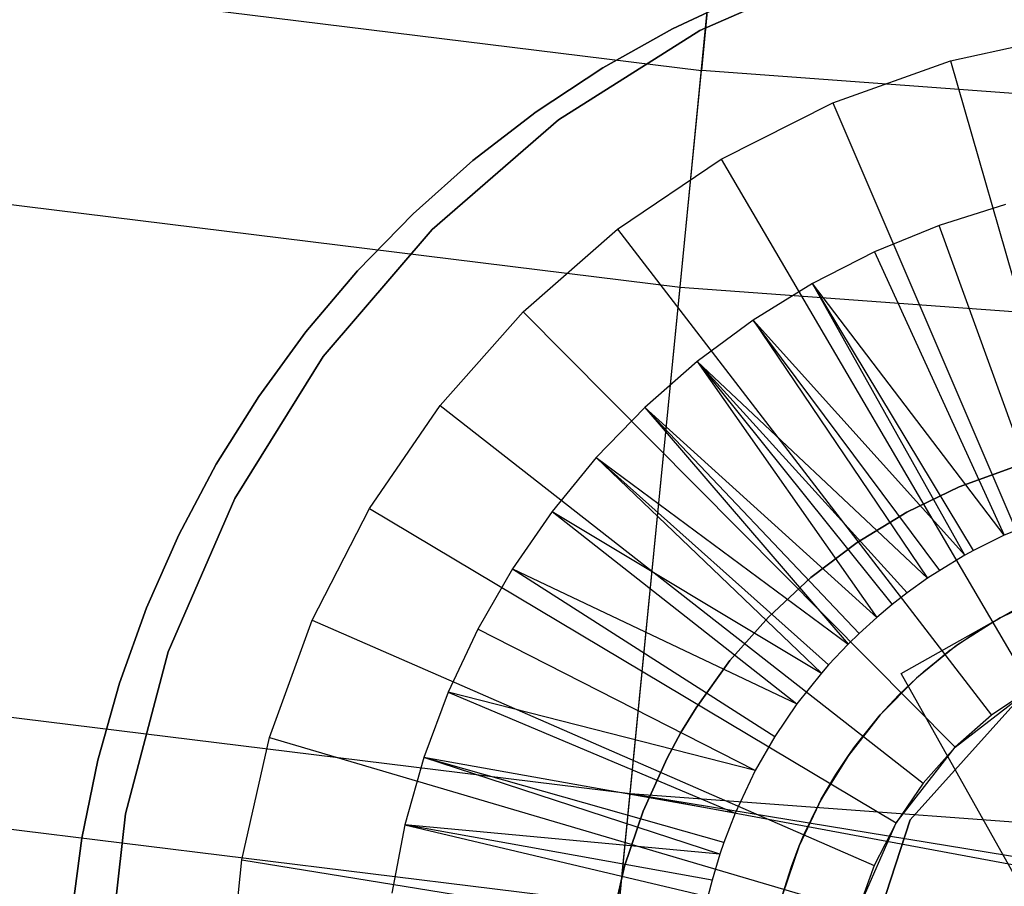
# Model space of a CAD drawing. Extents: x -390 to 397, y -401 to 400.
# Tile 135 of 192: x -39.05 to -35.84, y -377.25 to -374.42. Entities that reach past the tile are written whole.
import ezdxf

# ---------------------------------------------------------------- set-up
doc = ezdxf.new("R2010")
doc.units = 0
doc.header["$LTSCALE"] = 25.4
doc.layers.get('0').update_dxf_attribs({"linetype": 'CONTINUOUS'})

# ---------------------------------------------------------------- blocks, each defined once
blk = doc.blocks.new('FOURTY_ROUND_VII_ZWIS_STL')
at = {"color": 0}
for p, q in [((-55.1674, -372.3248, -934.3766), (-36.8267, -374.5869, -934.3766)), ((-55.1674, -372.3248, -934.3766), (-36.8267, -374.5869, -934.3766)), ((-36.6424, -372.7155, -932.4962), (-36.8267, -374.5869, -934.3766)), ((-36.6424, -372.7155, -932.4962), (-36.8267, -374.5869, -934.3766)), ((-55.2715, -373.0267, -933.034), (-36.8962, -375.2931, -933.034)), ((-55.2715, -373.0267, -933.034), (-36.8962, -375.2931, -933.034)), ((-36.8962, -375.2931, -933.034), (-36.7433, -373.7404, -931.3491)), ((-36.8962, -375.2931, -933.034), (-36.7433, -373.7404, -931.3491)), ((-36.3319, -374.2373, -895.4487), (-36.8314, -374.4567, -895.4487)), ((-36.8314, -374.4567, -897.9487), (-36.3319, -374.2373, -897.9487)), ((-36.8314, -374.4567, -897.9487), (-36.3319, -374.2373, -897.9487)), ((-36.3319, -374.2373, -895.4487), (-36.8314, -374.4567, -895.4487)), ((-36.6848, -374.3401, -895.43), (-36.9205, -374.4512, -895.43)), ((-36.9205, -374.4512, -899.43), (-36.6848, -374.3401, -899.43)), ((-36.6848, -374.3401, -895.43), (-36.9205, -374.4512, -895.43)), ((-36.9205, -374.4512, -899.43), (-36.6848, -374.3401, -899.43)), ((-36.8314, -374.4567, -895.4487), (-37.2925, -374.7481, -895.4487)), ((-37.2925, -374.7481, -897.9487), (-36.8314, -374.4567, -897.9487)), ((-37.2925, -374.7481, -897.9487), (-36.8314, -374.4567, -897.9487)), ((-36.8314, -374.4567, -895.4487), (-37.2925, -374.7481, -895.4487)), ((-36.9205, -374.4512, -895.43), (-37.1477, -374.5787, -895.43)), ((-37.1477, -374.5787, -899.43), (-36.9205, -374.4512, -899.43)), ((-36.9205, -374.4512, -895.43), (-37.1477, -374.5787, -895.43)), ((-37.1477, -374.5787, -899.43), (-36.9205, -374.4512, -899.43)), ((-36.9205, -374.4512, -895.43), (-36.9205, -374.4512, -899.43)), ((-36.9205, -374.4512, -895.43), (-36.9205, -374.4512, -899.43)), ((-36.8314, -374.4567, -897.9487), (-36.8314, -374.4567, -895.4487)), ((-36.8314, -374.4567, -897.9487), (-36.8314, -374.4567, -895.4487)), ((-36.0136, -374.5554, -893.9487), (-35.615, -374.4677, -893.9487)), ((-36.0136, -374.5554, -893.9487), (-35.615, -374.4677, -893.9487)), ((-37.1477, -374.5787, -895.43), (-37.3652, -374.7222, -895.43)), ((-37.3652, -374.7222, -899.43), (-37.1477, -374.5787, -899.43)), ((-37.1477, -374.5787, -895.43), (-37.3652, -374.7222, -895.43)), ((-37.3652, -374.7222, -899.43), (-37.1477, -374.5787, -899.43)), ((-37.1477, -374.5787, -895.43), (-37.1477, -374.5787, -899.43)), ((-37.1477, -374.5787, -895.43), (-37.1477, -374.5787, -899.43)), ((-36.3981, -374.6923, -893.9487), (-36.0136, -374.5554, -893.9487)), ((-36.3981, -374.6923, -893.9487), (-36.0136, -374.5554, -893.9487)), ((-36.0136, -374.5554, -893.9487), (-35.4623, -376.4779, -895.9487)), ((-36.0136, -374.5554, -893.9487), (-35.4623, -376.4779, -895.9487)), ((-37.0589, -376.945, -935.584), (-36.8267, -374.5869, -934.3766)), ((-37.0589, -376.945, -935.584), (-36.8267, -374.5869, -934.3766)), ((-18.397, -375.9464, -934.3766), (-36.8267, -374.5869, -934.3766)), ((-18.397, -375.9464, -934.3766), (-36.8267, -374.5869, -934.3766)), ((-37.0589, -376.945, -935.584), (-55.5151, -374.6687, -935.584)), ((-37.0589, -376.945, -935.584), (-55.5151, -374.6687, -935.584)), ((-36.7624, -374.8763, -893.9487), (-36.3981, -374.6923, -893.9487)), ((-36.7624, -374.8763, -893.9487), (-36.3981, -374.6923, -893.9487)), ((-36.3981, -374.6923, -893.9487), (-35.6102, -376.5306, -895.9487)), ((-36.3981, -374.6923, -893.9487), (-35.6102, -376.5306, -895.9487)), ((-37.3652, -374.7222, -895.43), (-37.5719, -374.8808, -895.43)), ((-37.5719, -374.8808, -899.43), (-37.3652, -374.7222, -899.43)), ((-37.3652, -374.7222, -895.43), (-37.5719, -374.8808, -895.43)), ((-37.5719, -374.8808, -899.43), (-37.3652, -374.7222, -899.43)), ((-37.3652, -374.7222, -895.43), (-37.3652, -374.7222, -899.43)), ((-37.3652, -374.7222, -895.43), (-37.3652, -374.7222, -899.43)), ((-37.2925, -374.7481, -895.4487), (-37.7052, -375.105, -895.4487)), ((-37.7052, -375.105, -897.9487), (-37.2925, -374.7481, -897.9487)), ((-37.7052, -375.105, -897.9487), (-37.2925, -374.7481, -897.9487)), ((-37.2925, -374.7481, -895.4487), (-37.7052, -375.105, -895.4487)), ((-37.2925, -374.7481, -897.9487), (-37.2925, -374.7481, -895.4487)), ((-37.2925, -374.7481, -897.9487), (-37.2925, -374.7481, -895.4487)), ((-37.5719, -374.8808, -895.43), (-37.7668, -375.0538, -895.43)), ((-37.7668, -375.0538, -899.43), (-37.5719, -374.8808, -899.43)), ((-37.5719, -374.8808, -895.43), (-37.7668, -375.0538, -895.43)), ((-37.7668, -375.0538, -899.43), (-37.5719, -374.8808, -899.43)), ((-37.5719, -374.8808, -895.43), (-37.5719, -374.8808, -899.43)), ((-37.5719, -374.8808, -895.43), (-37.5719, -374.8808, -899.43)), ((-37.1008, -375.1046, -893.9487), (-36.7624, -374.8763, -893.9487)), ((-37.1008, -375.1046, -893.9487), (-36.7624, -374.8763, -893.9487)), ((-36.7624, -374.8763, -893.9487), (-35.7503, -376.6013, -895.9487)), ((-36.7624, -374.8763, -893.9487), (-35.7503, -376.6013, -895.9487)), ((-55.5682, -375.0262, -934.1234), (-37.0944, -377.3048, -934.1234)), ((-55.5682, -375.0262, -934.1234), (-37.0944, -377.3048, -934.1234)), ((-35.8343, -375.0244, -893.9487), (-36.0511, -375.0927, -893.9487)), ((-35.8343, -375.0244, -893.9487), (-36.0511, -375.0927, -893.9487)), ((-35.8343, -375.0244, -894.3488), (-36.0511, -375.0927, -894.3488)), ((-35.8343, -375.0244, -894.3488), (-36.0511, -375.0927, -894.3488)), ((-37.7668, -375.0538, -895.43), (-37.9488, -375.2402, -895.43)), ((-37.9488, -375.2402, -899.43), (-37.7668, -375.0538, -899.43)), ((-37.7668, -375.0538, -895.43), (-37.9488, -375.2402, -895.43)), ((-37.9488, -375.2402, -899.43), (-37.7668, -375.0538, -899.43)), ((-37.7668, -375.0538, -895.43), (-37.7668, -375.0538, -899.43)), ((-37.7668, -375.0538, -895.43), (-37.7668, -375.0538, -899.43)), ((-36.0511, -375.0927, -893.9487), (-36.2615, -375.1786, -893.9487)), ((-36.0511, -375.0927, -893.9487), (-36.2615, -375.1786, -893.9487)), ((-36.0511, -375.0927, -894.3488), (-36.2615, -375.1786, -894.3488)), ((-36.0511, -375.0927, -894.3488), (-36.2615, -375.1786, -894.3488)), ((-36.0511, -375.0927, -893.9487), (-36.0511, -375.0927, -894.3488)), ((-36.0511, -375.0927, -893.9487), (-36.0511, -375.0927, -894.3488)), ((-35.7048, -376.0475, -895.3644), (-36.0511, -375.0927, -894.3488)), ((-35.7048, -376.0475, -895.3644), (-36.0511, -375.0927, -894.3488)), ((-37.7052, -375.105, -895.4487), (-38.06, -375.5194, -895.4487)), ((-38.06, -375.5194, -897.9487), (-37.7052, -375.105, -897.9487)), ((-38.06, -375.5194, -897.9487), (-37.7052, -375.105, -897.9487)), ((-37.7052, -375.105, -895.4487), (-38.06, -375.5194, -895.4487)), ((-37.7052, -375.105, -897.9487), (-37.7052, -375.105, -895.4487)), ((-37.7052, -375.105, -897.9487), (-37.7052, -375.105, -895.4487)), ((-37.4078, -375.3734, -893.9487), (-37.1008, -375.1046, -893.9487)), ((-37.4078, -375.3734, -893.9487), (-37.1008, -375.1046, -893.9487)), ((-37.1008, -375.1046, -893.9487), (-35.8805, -376.6891, -895.9487)), ((-37.1008, -375.1046, -893.9487), (-35.8805, -376.6891, -895.9487)), ((-36.2615, -375.1786, -893.9487), (-36.4641, -375.2816, -893.9487)), ((-36.2615, -375.1786, -893.9487), (-36.4641, -375.2816, -893.9487)), ((-36.2615, -375.1786, -894.3488), (-36.4641, -375.2816, -894.3488)), ((-36.2615, -375.1786, -894.3488), (-36.4641, -375.2816, -894.3488)), ((-36.2615, -375.1786, -893.9487), (-36.2615, -375.1786, -894.3488)), ((-36.2615, -375.1786, -893.9487), (-36.2615, -375.1786, -894.3488)), ((-36.2615, -375.1786, -894.3488), (-35.8391, -376.1023, -895.3644)), ((-36.2615, -375.1786, -894.3488), (-35.8391, -376.1023, -895.3644)), ((-37.9488, -375.2402, -895.43), (-38.1171, -375.4391, -895.43)), ((-38.1171, -375.4391, -899.43), (-37.9488, -375.2402, -899.43)), ((-37.9488, -375.2402, -895.43), (-38.1171, -375.4391, -895.43)), ((-38.1171, -375.4391, -899.43), (-37.9488, -375.2402, -899.43)), ((-37.9488, -375.2402, -895.43), (-37.9488, -375.2402, -899.43)), ((-37.9488, -375.2402, -895.43), (-37.9488, -375.2402, -899.43)), ((-37.0944, -377.3048, -934.1234), (-36.8962, -375.2931, -933.034)), ((-37.0944, -377.3048, -934.1234), (-36.8962, -375.2931, -933.034)), ((-36.8962, -375.2931, -933.034), (-18.4319, -376.6551, -933.034)), ((-36.8962, -375.2931, -933.034), (-18.4319, -376.6551, -933.034)), ((-36.4641, -375.2816, -893.9487), (-36.6575, -375.4009, -893.9487)), ((-36.4641, -375.2816, -893.9487), (-36.6575, -375.4009, -893.9487)), ((-36.4641, -375.2816, -894.3488), (-36.6575, -375.4009, -894.3488)), ((-36.4641, -375.2816, -894.3488), (-36.6575, -375.4009, -894.3488)), ((-36.4641, -375.2816, -893.9487), (-36.4641, -375.2816, -894.3488)), ((-36.4641, -375.2816, -893.9487), (-36.4641, -375.2816, -894.3488)), ((-35.8391, -376.1023, -895.3644), (-36.4641, -375.2816, -894.3488)), ((-35.9388, -376.1518, -895.3644), (-36.4641, -375.2816, -894.3488)), ((-35.8391, -376.1023, -895.3644), (-36.4641, -375.2816, -894.3488)), ((-35.9388, -376.1518, -895.3644), (-36.4641, -375.2816, -894.3488)), ((-35.9669, -376.1672, -895.3644), (-36.4641, -375.2816, -894.3488)), ((-35.9669, -376.1672, -895.3644), (-36.4641, -375.2816, -894.3488)), ((-37.6788, -375.6786, -893.9487), (-37.4078, -375.3734, -893.9487)), ((-37.6788, -375.6786, -893.9487), (-37.4078, -375.3734, -893.9487)), ((-37.4078, -375.3734, -893.9487), (-35.9986, -376.7925, -895.9487)), ((-37.4078, -375.3734, -893.9487), (-35.9986, -376.7925, -895.9487)), ((-36.6575, -375.4009, -893.9487), (-36.8404, -375.5359, -893.9487)), ((-36.6575, -375.4009, -893.9487), (-36.8404, -375.5359, -893.9487)), ((-36.6575, -375.4009, -894.3488), (-36.8404, -375.5359, -894.3488)), ((-36.6575, -375.4009, -894.3488), (-36.8404, -375.5359, -894.3488)), ((-36.6575, -375.4009, -893.9487), (-36.6575, -375.4009, -894.3488)), ((-36.6575, -375.4009, -893.9487), (-36.6575, -375.4009, -894.3488)), ((-36.6575, -375.4009, -894.3488), (-36.0888, -376.2425, -895.3644)), ((-35.9669, -376.1672, -895.3644), (-36.6575, -375.4009, -894.3488)), ((-35.9669, -376.1672, -895.3644), (-36.6575, -375.4009, -894.3488)), ((-36.0493, -376.2166, -895.3644), (-36.6575, -375.4009, -894.3488)), ((-36.0493, -376.2166, -895.3644), (-36.6575, -375.4009, -894.3488)), ((-36.6575, -375.4009, -894.3488), (-36.0888, -376.2425, -895.3644)), ((-38.1171, -375.4391, -895.43), (-38.2707, -375.6496, -895.43)), ((-38.2707, -375.6496, -899.43), (-38.1171, -375.4391, -899.43)), ((-38.1171, -375.4391, -895.43), (-38.2707, -375.6496, -895.43)), ((-38.2707, -375.6496, -899.43), (-38.1171, -375.4391, -899.43)), ((-38.1171, -375.4391, -895.43), (-38.1171, -375.4391, -899.43)), ((-38.1171, -375.4391, -895.43), (-38.1171, -375.4391, -899.43)), ((-38.06, -375.5194, -895.4487), (-38.349, -375.982, -895.4487)), ((-38.349, -375.982, -897.9487), (-38.06, -375.5194, -897.9487)), ((-38.349, -375.982, -897.9487), (-38.06, -375.5194, -897.9487)), ((-38.06, -375.5194, -895.4487), (-38.349, -375.982, -895.4487)), ((-38.06, -375.5194, -897.9487), (-38.06, -375.5194, -895.4487)), ((-38.06, -375.5194, -897.9487), (-38.06, -375.5194, -895.4487)), ((-36.8404, -375.5359, -893.9487), (-37.0116, -375.6855, -893.9487)), ((-36.8404, -375.5359, -893.9487), (-37.0116, -375.6855, -893.9487)), ((-36.8404, -375.5359, -894.3488), (-37.0116, -375.6855, -894.3488)), ((-36.8404, -375.5359, -894.3488), (-37.0116, -375.6855, -894.3488)), ((-36.8404, -375.5359, -893.9487), (-36.8404, -375.5359, -894.3488)), ((-36.8404, -375.5359, -893.9487), (-36.8404, -375.5359, -894.3488)), ((-36.8404, -375.5359, -894.3488), (-36.2547, -376.3698, -895.3644)), ((-36.8404, -375.5359, -894.3488), (-36.2547, -376.3698, -895.3644)), ((-36.8404, -375.5359, -894.3488), (-36.2042, -376.3276, -895.3644)), ((-36.0888, -376.2425, -895.3644), (-36.8404, -375.5359, -894.3488)), ((-36.0888, -376.2425, -895.3644), (-36.8404, -375.5359, -894.3488)), ((-36.1548, -376.2894, -895.3644), (-36.8404, -375.5359, -894.3488)), ((-36.1548, -376.2894, -895.3644), (-36.8404, -375.5359, -894.3488)), ((-36.8404, -375.5359, -894.3488), (-36.2042, -376.3276, -895.3644)), ((-38.2707, -375.6496, -895.43), (-38.409, -375.8704, -895.43)), ((-38.409, -375.8704, -899.43), (-38.2707, -375.6496, -899.43)), ((-38.2707, -375.6496, -895.43), (-38.409, -375.8704, -895.43)), ((-38.409, -375.8704, -899.43), (-38.2707, -375.6496, -899.43)), ((-38.2707, -375.6496, -895.43), (-38.2707, -375.6496, -899.43)), ((-38.2707, -375.6496, -895.43), (-38.2707, -375.6496, -899.43)), ((-37.9094, -376.0154, -893.9487), (-37.6788, -375.6786, -893.9487)), ((-37.9094, -376.0154, -893.9487), (-37.6788, -375.6786, -893.9487)), ((-37.6788, -375.6786, -893.9487), (-36.1028, -376.9099, -895.9487)), ((-37.6788, -375.6786, -893.9487), (-36.1028, -376.9099, -895.9487)), ((-37.0116, -375.6855, -893.9487), (-37.1698, -375.8487, -893.9487)), ((-37.0116, -375.6855, -893.9487), (-37.1698, -375.8487, -893.9487)), ((-37.0116, -375.6855, -894.3488), (-37.1698, -375.8487, -894.3488)), ((-37.0116, -375.6855, -894.3488), (-37.1698, -375.8487, -894.3488)), ((-37.0116, -375.6855, -893.9487), (-37.0116, -375.6855, -894.3488)), ((-37.0116, -375.6855, -893.9487), (-37.0116, -375.6855, -894.3488)), ((-37.0116, -375.6855, -894.3488), (-36.3483, -376.4573, -895.3644)), ((-37.0116, -375.6855, -894.3488), (-36.3483, -376.4573, -895.3644)), ((-37.0116, -375.6855, -894.3488), (-36.3121, -376.4219, -895.3644)), ((-37.0116, -375.6855, -894.3488), (-36.3121, -376.4219, -895.3644)), ((-37.0116, -375.6855, -894.3488), (-36.2547, -376.3698, -895.3644)), ((-37.0116, -375.6855, -894.3488), (-36.2547, -376.3698, -895.3644)), ((-38.409, -375.8704, -895.43), (-38.5311, -376.1006, -895.43)), ((-38.5311, -376.1006, -899.43), (-38.409, -375.8704, -899.43)), ((-38.409, -375.8704, -895.43), (-38.5311, -376.1006, -895.43)), ((-38.5311, -376.1006, -899.43), (-38.409, -375.8704, -899.43)), ((-38.409, -375.8704, -895.43), (-38.409, -375.8704, -899.43)), ((-38.409, -375.8704, -895.43), (-38.409, -375.8704, -899.43)), ((-37.1698, -375.8487, -893.9487), (-37.3139, -376.0244, -893.9487)), ((-37.1698, -375.8487, -893.9487), (-37.3139, -376.0244, -893.9487)), ((-37.1698, -375.8487, -894.3488), (-37.3139, -376.0244, -894.3488)), ((-37.1698, -375.8487, -894.3488), (-37.3139, -376.0244, -894.3488)), ((-37.1698, -375.8487, -893.9487), (-37.1698, -375.8487, -894.3488)), ((-37.1698, -375.8487, -893.9487), (-37.1698, -375.8487, -894.3488)), ((-37.1698, -375.8487, -894.3488), (-36.4352, -376.5515, -895.3644)), ((-37.1698, -375.8487, -894.3488), (-36.4352, -376.5515, -895.3644)), ((-37.1698, -375.8487, -894.3488), (-36.4119, -376.5248, -895.3644)), ((-37.1698, -375.8487, -894.3488), (-36.4119, -376.5248, -895.3644)), ((-37.1698, -375.8487, -894.3488), (-36.3483, -376.4573, -895.3644)), ((-37.1698, -375.8487, -894.3488), (-36.3483, -376.4573, -895.3644)), ((-35.986, -375.9446, -895.43), (-35.808, -375.8798, -895.43)), ((-35.808, -375.8798, -899.43), (-35.986, -375.9446, -899.43)), ((-35.808, -375.8798, -899.43), (-35.986, -375.9446, -899.43)), ((-35.986, -375.9446, -895.43), (-35.808, -375.8798, -895.43)), ((-36.1567, -376.0268, -895.43), (-35.986, -375.9446, -895.43)), ((-35.986, -375.9446, -899.43), (-36.1567, -376.0268, -899.43)), ((-35.986, -375.9446, -899.43), (-36.1567, -376.0268, -899.43)), ((-36.1567, -376.0268, -895.43), (-35.986, -375.9446, -895.43)), ((-35.986, -375.9446, -899.43), (-35.986, -375.9446, -895.43)), ((-35.986, -375.9446, -899.43), (-35.986, -375.9446, -895.43)), ((-38.349, -375.982, -895.4487), (-38.566, -376.4825, -895.4487)), ((-38.566, -376.4825, -897.9487), (-38.349, -375.982, -897.9487)), ((-38.566, -376.4825, -897.9487), (-38.349, -375.982, -897.9487)), ((-38.349, -375.982, -895.4487), (-38.566, -376.4825, -895.4487)), ((-38.349, -375.982, -897.9487), (-38.349, -375.982, -895.4487)), ((-38.349, -375.982, -897.9487), (-38.349, -375.982, -895.4487)), ((-38.096, -376.3784, -893.9487), (-37.9094, -376.0154, -893.9487)), ((-38.096, -376.3784, -893.9487), (-37.9094, -376.0154, -893.9487)), ((-37.9094, -376.0154, -893.9487), (-36.1915, -377.0394, -895.9487)), ((-37.9094, -376.0154, -893.9487), (-36.1915, -377.0394, -895.9487)), ((-37.3139, -376.0244, -893.9487), (-37.4431, -376.2114, -893.9487)), ((-37.3139, -376.0244, -893.9487), (-37.4431, -376.2114, -893.9487)), ((-37.3139, -376.0244, -894.3488), (-37.4431, -376.2114, -894.3488)), ((-37.3139, -376.0244, -894.3488), (-37.4431, -376.2114, -894.3488)), ((-37.3139, -376.0244, -893.9487), (-37.3139, -376.0244, -894.3488)), ((-37.3139, -376.0244, -893.9487), (-37.3139, -376.0244, -894.3488)), ((-37.3139, -376.0244, -894.3488), (-36.5149, -376.6519, -895.3644)), ((-37.3139, -376.0244, -894.3488), (-36.5149, -376.6519, -895.3644)), ((-37.3139, -376.0244, -894.3488), (-36.4352, -376.5515, -895.3644)), ((-37.3139, -376.0244, -894.3488), (-36.4352, -376.5515, -895.3644)), ((-36.3183, -376.1255, -895.43), (-36.1567, -376.0268, -895.43)), ((-36.1567, -376.0268, -899.43), (-36.3183, -376.1255, -899.43)), ((-36.1567, -376.0268, -899.43), (-36.3183, -376.1255, -899.43)), ((-36.3183, -376.1255, -895.43), (-36.1567, -376.0268, -895.43)), ((-36.1567, -376.0268, -899.43), (-36.1567, -376.0268, -895.43)), ((-36.1567, -376.0268, -899.43), (-36.1567, -376.0268, -895.43)), ((-35.7048, -376.0475, -895.3644), (-35.8391, -376.1023, -895.3644)), ((-38.5311, -376.1006, -895.43), (-38.6365, -376.3388, -895.43)), ((-38.6365, -376.3388, -899.43), (-38.5311, -376.1006, -899.43)), ((-38.5311, -376.1006, -895.43), (-38.6365, -376.3388, -895.43)), ((-38.6365, -376.3388, -899.43), (-38.5311, -376.1006, -899.43)), ((-38.5311, -376.1006, -895.43), (-38.5311, -376.1006, -899.43)), ((-38.5311, -376.1006, -895.43), (-38.5311, -376.1006, -899.43)), ((-36.4693, -376.2399, -895.43), (-36.3183, -376.1255, -895.43)), ((-36.3183, -376.1255, -899.43), (-36.4693, -376.2399, -899.43)), ((-36.3183, -376.1255, -899.43), (-36.4693, -376.2399, -899.43)), ((-36.4693, -376.2399, -895.43), (-36.3183, -376.1255, -895.43)), ((-36.3183, -376.1255, -899.43), (-36.3183, -376.1255, -895.43)), ((-36.3183, -376.1255, -899.43), (-36.3183, -376.1255, -895.43)), ((-35.8391, -376.1023, -895.3644), (-35.9388, -376.1518, -895.3644)), ((-35.9388, -376.1518, -895.3644), (-35.9669, -376.1672, -895.3644)), ((-36.1748, -376.5527, -893.9487), (-35.5295, -376.1904, -893.9487)), ((-36.1748, -376.5527, -893.9487), (-35.5295, -376.1904, -893.9487)), ((-35.9669, -376.1672, -895.3644), (-36.0493, -376.2166, -895.3644)), ((-37.4431, -376.2114, -893.9487), (-37.5564, -376.4084, -893.9487)), ((-37.4431, -376.2114, -893.9487), (-37.5564, -376.4084, -893.9487)), ((-37.4431, -376.2114, -894.3488), (-37.5564, -376.4084, -894.3488)), ((-37.4431, -376.2114, -894.3488), (-37.5564, -376.4084, -894.3488)), ((-37.4431, -376.2114, -893.9487), (-37.4431, -376.2114, -894.3488)), ((-37.4431, -376.2114, -893.9487), (-37.4431, -376.2114, -894.3488)), ((-37.4431, -376.2114, -894.3488), (-36.587, -376.7579, -895.3644)), ((-37.4431, -376.2114, -894.3488), (-36.587, -376.7579, -895.3644)), ((-37.4431, -376.2114, -894.3488), (-36.5149, -376.6519, -895.3644)), ((-37.4431, -376.2114, -894.3488), (-36.5149, -376.6519, -895.3644)), ((-36.0493, -376.2166, -895.3644), (-36.0888, -376.2425, -895.3644)), ((-36.6081, -376.3687, -895.43), (-36.4693, -376.2399, -895.43)), ((-36.4693, -376.2399, -899.43), (-36.6081, -376.3687, -899.43)), ((-36.4693, -376.2399, -899.43), (-36.6081, -376.3687, -899.43)), ((-36.6081, -376.3687, -895.43), (-36.4693, -376.2399, -895.43)), ((-36.4693, -376.2399, -899.43), (-36.4693, -376.2399, -895.43)), ((-36.4693, -376.2399, -899.43), (-36.4693, -376.2399, -895.43)), ((-36.0888, -376.2425, -895.3644), (-36.1548, -376.2894, -895.3644)), ((-36.1548, -376.2894, -895.3644), (-36.2042, -376.3276, -895.3644)), ((-35.8521, -376.3716, -895.9301), (-35.7011, -376.2975, -901.9487)), ((-35.7011, -376.2975, -901.9487), (-35.8521, -376.3716, -901.9487)), ((-35.8521, -376.3716, -895.9301), (-35.7011, -376.2975, -901.9487)), ((-35.7011, -376.2975, -901.9487), (-35.8521, -376.3716, -901.9487)), ((-38.6365, -376.3388, -895.43), (-38.7247, -376.584, -895.43)), ((-38.7247, -376.584, -899.43), (-38.6365, -376.3388, -899.43)), ((-38.6365, -376.3388, -895.43), (-38.7247, -376.584, -895.43)), ((-38.7247, -376.584, -899.43), (-38.6365, -376.3388, -899.43)), ((-38.6365, -376.3388, -895.43), (-38.6365, -376.3388, -899.43)), ((-38.6365, -376.3388, -895.43), (-38.6365, -376.3388, -899.43)), ((-36.2042, -376.3276, -895.3644), (-36.2547, -376.3698, -895.3644)), ((-38.2356, -376.7619, -893.9487), (-38.096, -376.3784, -893.9487)), ((-38.2356, -376.7619, -893.9487), (-38.096, -376.3784, -893.9487)), ((-38.096, -376.3784, -893.9487), (-36.2632, -377.179, -895.9487)), ((-38.096, -376.3784, -893.9487), (-36.2632, -377.179, -895.9487)), ((-36.7335, -376.5108, -895.43), (-36.6081, -376.3687, -895.43)), ((-36.6081, -376.3687, -899.43), (-36.7335, -376.5108, -899.43)), ((-36.6081, -376.3687, -899.43), (-36.7335, -376.5108, -899.43)), ((-36.7335, -376.5108, -895.43), (-36.6081, -376.3687, -895.43)), ((-36.6081, -376.3687, -899.43), (-36.6081, -376.3687, -895.43)), ((-36.6081, -376.3687, -899.43), (-36.6081, -376.3687, -895.43)), ((-36.2547, -376.3698, -895.3644), (-36.3121, -376.4219, -895.3644)), ((-35.8521, -376.3716, -901.9487), (-35.994, -376.462, -901.9487)), ((-35.8521, -376.3716, -901.9487), (-35.994, -376.462, -901.9487)), ((-35.9235, -376.4142, -895.9301), (-35.8521, -376.3716, -901.9487)), ((-35.9235, -376.4142, -895.9301), (-35.8521, -376.3716, -901.9487)), ((-35.9235, -376.4142, -895.9301), (-35.8521, -376.3716, -895.9301)), ((-35.8521, -376.3716, -895.9301), (-35.8278, -376.3582, -895.9301)), ((-35.8521, -376.3716, -895.9301), (-35.8521, -376.3716, -901.9487)), ((-35.8521, -376.3716, -895.9301), (-35.8521, -376.3716, -901.9487)), ((-37.5564, -376.4084, -893.9487), (-37.653, -376.6141, -893.9487)), ((-37.5564, -376.4084, -893.9487), (-37.653, -376.6141, -893.9487)), ((-37.5564, -376.4084, -894.3488), (-37.653, -376.6141, -894.3488)), ((-37.5564, -376.4084, -894.3488), (-37.653, -376.6141, -894.3488)), ((-37.5564, -376.4084, -893.9487), (-37.5564, -376.4084, -894.3488)), ((-37.5564, -376.4084, -893.9487), (-37.5564, -376.4084, -894.3488)), ((-36.651, -376.8689, -895.3644), (-37.5564, -376.4084, -894.3488)), ((-36.651, -376.8689, -895.3644), (-37.5564, -376.4084, -894.3488)), ((-35.994, -376.462, -901.9487), (-35.9235, -376.4142, -895.9301)), ((-35.994, -376.462, -895.9301), (-35.9235, -376.4142, -895.9301)), ((-35.994, -376.462, -901.9487), (-35.9235, -376.4142, -895.9301)), ((-36.3121, -376.4219, -895.3644), (-36.3483, -376.4573, -895.3644)), ((-36.3483, -376.4573, -895.3644), (-36.4119, -376.5248, -895.3644)), ((-35.994, -376.462, -901.9487), (-36.1248, -376.5677, -901.9487)), ((-35.994, -376.462, -901.9487), (-36.1248, -376.5677, -901.9487)), ((-36.0147, -376.4772, -895.9301), (-36.1248, -376.5677, -901.9487)), ((-36.0147, -376.4772, -895.9301), (-36.1248, -376.5677, -901.9487)), ((-36.1011, -376.5467, -895.9301), (-36.0147, -376.4772, -895.9301)), ((-36.0147, -376.4772, -895.9301), (-35.994, -376.462, -901.9487)), ((-36.0147, -376.4772, -895.9301), (-35.994, -376.462, -901.9487)), ((-36.0147, -376.4772, -895.9301), (-35.994, -376.462, -895.9301)), ((-35.994, -376.462, -895.9301), (-35.994, -376.462, -901.9487)), ((-35.994, -376.462, -895.9301), (-35.994, -376.462, -901.9487)), ((-38.566, -376.4825, -895.4487), (-38.7058, -377.0099, -895.4487)), ((-38.7058, -377.0099, -897.9487), (-38.566, -376.4825, -897.9487)), ((-38.7058, -377.0099, -897.9487), (-38.566, -376.4825, -897.9487)), ((-38.566, -376.4825, -895.4487), (-38.7058, -377.0099, -895.4487)), ((-38.566, -376.4825, -897.9487), (-38.566, -376.4825, -895.4487)), ((-38.566, -376.4825, -897.9487), (-38.566, -376.4825, -895.4487)), ((-36.844, -376.6646, -895.43), (-36.7335, -376.5108, -895.43)), ((-36.7335, -376.5108, -899.43), (-36.844, -376.6646, -899.43)), ((-36.7335, -376.5108, -899.43), (-36.844, -376.6646, -899.43)), ((-36.844, -376.6646, -895.43), (-36.7335, -376.5108, -895.43)), ((-36.7335, -376.5108, -899.43), (-36.7335, -376.5108, -895.43)), ((-36.7335, -376.5108, -899.43), (-36.7335, -376.5108, -895.43)), ((-36.4119, -376.5248, -895.3644), (-36.4352, -376.5515, -895.3644)), ((-36.4352, -376.5515, -895.3644), (-36.5149, -376.6519, -895.3644)), ((-36.1248, -376.5677, -901.9487), (-36.2429, -376.6875, -901.9487)), ((-36.1248, -376.5677, -901.9487), (-36.2429, -376.6875, -901.9487)), ((-36.1248, -376.5677, -901.9487), (-36.182, -376.6224, -895.9301)), ((-36.182, -376.6224, -895.9301), (-36.1248, -376.5677, -895.9301)), ((-36.1248, -376.5677, -901.9487), (-36.182, -376.6224, -895.9301)), ((-35.7293, -377.346, -893.9487), (-36.1748, -376.5527, -893.9487)), ((-35.6841, -377.4265, -895.9587), (-36.1748, -376.5527, -893.9487)), ((-35.7293, -377.346, -893.9487), (-36.1748, -376.5527, -893.9487)), ((-35.6841, -377.4265, -895.9587), (-36.1748, -376.5527, -893.9487)), ((-36.1248, -376.5677, -895.9301), (-36.1011, -376.5467, -895.9301)), ((-36.1011, -376.5467, -895.9301), (-36.1248, -376.5677, -901.9487)), ((-36.1011, -376.5467, -895.9301), (-36.1248, -376.5677, -901.9487)), ((-36.1248, -376.5677, -901.9487), (-36.1248, -376.5677, -895.9301)), ((-36.1248, -376.5677, -901.9487), (-36.1248, -376.5677, -895.9301)), ((-38.7247, -376.584, -895.43), (-38.7951, -376.8349, -895.43)), ((-38.7951, -376.8349, -899.43), (-38.7247, -376.584, -899.43)), ((-38.7247, -376.584, -895.43), (-38.7951, -376.8349, -895.43)), ((-38.7951, -376.8349, -899.43), (-38.7247, -376.584, -899.43)), ((-38.7247, -376.584, -895.43), (-38.7247, -376.584, -899.43)), ((-38.7247, -376.584, -895.43), (-38.7247, -376.584, -899.43)), ((-35.9986, -376.7925, -897.9487), (-35.7503, -376.6013, -897.9487)), ((-35.9986, -376.7925, -897.9487), (-35.7503, -376.6013, -897.9487)), ((-35.7503, -376.6013, -897.9487), (-35.8805, -376.6891, -895.9487)), ((-35.7503, -376.6013, -895.9487), (-35.8805, -376.6891, -895.9487)), ((-35.7503, -376.6013, -897.9487), (-35.8805, -376.6891, -895.9487)), ((-35.7503, -376.6013, -895.9487), (-35.8805, -376.6891, -895.9487)), ((-37.653, -376.6141, -893.9487), (-37.7324, -376.8271, -893.9487)), ((-37.653, -376.6141, -893.9487), (-37.7324, -376.8271, -893.9487)), ((-37.653, -376.6141, -894.3488), (-37.7324, -376.8271, -894.3488)), ((-37.653, -376.6141, -894.3488), (-37.7324, -376.8271, -894.3488)), ((-37.653, -376.6141, -893.9487), (-37.653, -376.6141, -894.3488)), ((-37.653, -376.6141, -893.9487), (-37.653, -376.6141, -894.3488)), ((-37.653, -376.6141, -894.3488), (-36.7167, -377.0076, -895.3644)), ((-36.651, -376.8689, -895.3644), (-37.653, -376.6141, -894.3488)), ((-36.651, -376.8689, -895.3644), (-37.653, -376.6141, -894.3488)), ((-37.653, -376.6141, -894.3488), (-36.7167, -377.0076, -895.3644)), ((-36.2429, -376.6875, -901.9487), (-36.182, -376.6224, -895.9301)), ((-36.2429, -376.6875, -901.9487), (-36.182, -376.6224, -895.9301)), ((-36.2429, -376.6875, -895.9301), (-36.182, -376.6224, -895.9301)), ((-36.8934, -376.7454, -895.43), (-36.844, -376.6646, -895.43)), ((-36.844, -376.6646, -899.43), (-36.8934, -376.7454, -899.43)), ((-36.844, -376.6646, -899.43), (-36.8934, -376.7454, -899.43)), ((-36.8934, -376.7454, -895.43), (-36.844, -376.6646, -895.43)), ((-36.844, -376.6646, -899.43), (-36.844, -376.6646, -895.43)), ((-36.844, -376.6646, -899.43), (-36.844, -376.6646, -895.43)), ((-36.5149, -376.6519, -895.3644), (-36.587, -376.7579, -895.3644)), ((-35.798, -376.6432, -902), (-36.1458, -377.0294, -902)), ((-36.1458, -377.0294, -900.5), (-35.798, -376.6432, -900.5)), ((-35.798, -376.6432, -902), (-36.1458, -377.0294, -902)), ((-36.1458, -377.0294, -900.5), (-35.798, -376.6432, -900.5)), ((-36.2429, -376.6875, -901.9487), (-36.3469, -376.8197, -901.9487)), ((-36.3469, -376.8197, -901.9487), (-36.2429, -376.6875, -895.9301)), ((-36.3469, -376.8197, -901.9487), (-36.2429, -376.6875, -895.9301)), ((-36.2429, -376.6875, -901.9487), (-36.3469, -376.8197, -901.9487)), ((-36.3261, -376.7907, -895.9301), (-36.2429, -376.6875, -895.9301)), ((-36.2429, -376.6875, -901.9487), (-36.2429, -376.6875, -895.9301)), ((-36.2429, -376.6875, -901.9487), (-36.2429, -376.6875, -895.9301)), ((-35.8805, -376.6891, -895.9487), (-35.9986, -376.7925, -897.9487)), ((-35.8805, -376.6891, -895.9487), (-35.9986, -376.7925, -897.9487)), ((-35.8805, -376.6891, -895.9487), (-35.9986, -376.7925, -895.9487)), ((-35.8805, -376.6891, -895.9487), (-35.9986, -376.7925, -895.9487)), ((-38.326, -377.1599, -893.9487), (-38.2356, -376.7619, -893.9487)), ((-38.326, -377.1599, -893.9487), (-38.2356, -376.7619, -893.9487)), ((-38.2356, -376.7619, -893.9487), (-36.3169, -377.3266, -895.9487)), ((-38.2356, -376.7619, -893.9487), (-36.3169, -377.3266, -895.9487)), ((-36.9387, -376.8286, -895.43), (-36.8934, -376.7454, -895.43)), ((-36.8934, -376.7454, -899.43), (-36.9387, -376.8286, -899.43)), ((-36.8934, -376.7454, -899.43), (-36.9387, -376.8286, -899.43)), ((-36.9387, -376.8286, -895.43), (-36.8934, -376.7454, -895.43)), ((-36.8934, -376.7454, -899.43), (-36.8934, -376.7454, -895.43)), ((-36.8934, -376.7454, -899.43), (-36.8934, -376.7454, -895.43)), ((-36.587, -376.7579, -895.3644), (-36.651, -376.8689, -895.3644)), ((-36.3469, -376.8197, -901.9487), (-36.3261, -376.7907, -895.9301)), ((-36.3469, -376.8197, -895.9301), (-36.3261, -376.7907, -895.9301)), ((-36.3469, -376.8197, -901.9487), (-36.3261, -376.7907, -895.9301)), ((-36.1915, -377.0394, -897.9487), (-35.9986, -376.7925, -897.9487)), ((-36.1915, -377.0394, -897.9487), (-35.9986, -376.7925, -897.9487)), ((-35.9986, -376.7925, -897.9487), (-36.1028, -376.9099, -895.9487)), ((-35.9986, -376.7925, -895.9487), (-36.1028, -376.9099, -895.9487)), ((-35.9986, -376.7925, -897.9487), (-36.1028, -376.9099, -895.9487)), ((-35.9986, -376.7925, -895.9487), (-36.1028, -376.9099, -895.9487)), ((-35.9986, -376.7925, -895.9487), (-35.9986, -376.7925, -897.9487)), ((-35.9986, -376.7925, -895.9487), (-35.9986, -376.7925, -897.9487)), ((-38.7951, -376.8349, -895.43), (-38.8475, -377.0901, -895.43)), ((-38.8475, -377.0901, -899.43), (-38.7951, -376.8349, -899.43)), ((-38.7951, -376.8349, -895.43), (-38.8475, -377.0901, -895.43)), ((-38.8475, -377.0901, -899.43), (-38.7951, -376.8349, -899.43)), ((-38.7951, -376.8349, -895.43), (-38.7951, -376.8349, -899.43)), ((-38.7951, -376.8349, -895.43), (-38.7951, -376.8349, -899.43)), ((-37.7324, -376.8271, -893.9487), (-37.7938, -377.046, -893.9487)), ((-37.7324, -376.8271, -893.9487), (-37.7938, -377.046, -893.9487)), ((-37.7324, -376.8271, -894.3488), (-37.7938, -377.046, -894.3488)), ((-37.7324, -376.8271, -894.3488), (-37.7938, -377.046, -894.3488)), ((-37.7324, -376.8271, -893.9487), (-37.7324, -376.8271, -894.3488)), ((-37.7324, -376.8271, -893.9487), (-37.7324, -376.8271, -894.3488)), ((-36.7167, -377.0076, -895.3644), (-37.7324, -376.8271, -894.3488)), ((-36.7537, -377.1036, -895.3644), (-37.7324, -376.8271, -894.3488)), ((-36.7167, -377.0076, -895.3644), (-37.7324, -376.8271, -894.3488)), ((-36.7537, -377.1036, -895.3644), (-37.7324, -376.8271, -894.3488)), ((-36.7667, -377.1419, -895.3644), (-37.7324, -376.8271, -894.3488)), ((-36.7667, -377.1419, -895.3644), (-37.7324, -376.8271, -894.3488)), ((-37.0167, -377.0013, -895.43), (-36.9387, -376.8286, -895.43)), ((-36.9387, -376.8286, -899.43), (-37.0167, -377.0013, -899.43)), ((-36.9387, -376.8286, -899.43), (-37.0167, -377.0013, -899.43)), ((-37.0167, -377.0013, -895.43), (-36.9387, -376.8286, -895.43)), ((-36.9387, -376.8286, -899.43), (-36.9387, -376.8286, -895.43)), ((-36.9387, -376.8286, -899.43), (-36.9387, -376.8286, -895.43)), ((-36.3469, -376.8197, -901.9487), (-36.4354, -376.9627, -901.9487)), ((-36.3469, -376.8197, -901.9487), (-36.4354, -376.9627, -901.9487)), ((-36.3885, -376.8824, -895.9301), (-36.3469, -376.8197, -901.9487)), ((-36.3885, -376.8824, -895.9301), (-36.3469, -376.8197, -901.9487)), ((-36.3885, -376.8824, -895.9301), (-36.3469, -376.8197, -895.9301)), ((-36.3469, -376.8197, -895.9301), (-36.3469, -376.8197, -901.9487)), ((-36.3469, -376.8197, -895.9301), (-36.3469, -376.8197, -901.9487)), ((-36.651, -376.8689, -895.3644), (-36.7167, -377.0076, -895.3644)), ((-36.4439, -376.9784, -895.9301), (-36.3885, -376.8824, -895.9301)), ((-36.4354, -376.9627, -901.9487), (-36.3885, -376.8824, -895.9301)), ((-36.4354, -376.9627, -901.9487), (-36.3885, -376.8824, -895.9301)), ((-36.1028, -376.9099, -895.9487), (-36.1915, -377.0394, -897.9487)), ((-36.1028, -376.9099, -895.9487), (-36.1915, -377.0394, -897.9487)), ((-36.1028, -376.9099, -895.9487), (-36.1915, -377.0394, -895.9487)), ((-36.1028, -376.9099, -895.9487), (-36.1915, -377.0394, -895.9487)), ((-37.3164, -379.559, -936), (-37.0589, -376.945, -935.584)), ((-37.3164, -379.559, -936), (-37.0589, -376.945, -935.584)), ((-18.5133, -378.313, -935.584), (-37.0589, -376.945, -935.584)), ((-18.6037, -379.9761, -935.9455), (-37.0589, -376.945, -935.584)), ((-18.5133, -378.313, -935.584), (-37.0589, -376.945, -935.584)), ((-18.8742, -380.3179, -935.9783), (-37.0589, -376.945, -935.584)), ((-18.6037, -379.9761, -935.9455), (-37.0589, -376.945, -935.584)), ((-18.8742, -380.3179, -935.9783), (-37.0589, -376.945, -935.584)), ((-36.4354, -376.9627, -901.9487), (-36.5074, -377.1147, -901.9487)), ((-36.4354, -376.9627, -901.9487), (-36.5074, -377.1147, -901.9487)), ((-36.4439, -376.9784, -895.9301), (-36.4354, -376.9627, -901.9487)), ((-36.4439, -376.9784, -895.9301), (-36.4354, -376.9627, -901.9487)), ((-36.4439, -376.9784, -895.9301), (-36.5074, -377.1147, -901.9487)), ((-36.4439, -376.9784, -895.9301), (-36.5074, -377.1147, -901.9487)), ((-36.492, -377.0783, -895.9301), (-36.4439, -376.9784, -895.9301)), ((-38.7058, -377.0099, -895.4487), (-38.7656, -377.5521, -895.4487)), ((-38.7656, -377.5521, -897.9487), (-38.7058, -377.0099, -897.9487)), ((-38.7656, -377.5521, -897.9487), (-38.7058, -377.0099, -897.9487)), ((-38.7058, -377.0099, -895.4487), (-38.7656, -377.5521, -895.4487)), ((-38.7058, -377.0099, -897.9487), (-38.7058, -377.0099, -895.4487)), ((-38.7058, -377.0099, -897.9487), (-38.7058, -377.0099, -895.4487)), ((-37.077, -377.1808, -895.43), (-37.0167, -377.0013, -895.43)), ((-37.0167, -377.0013, -899.43), (-37.077, -377.1808, -899.43)), ((-37.0167, -377.0013, -899.43), (-37.077, -377.1808, -899.43)), ((-37.077, -377.1808, -895.43), (-37.0167, -377.0013, -895.43)), ((-37.0167, -377.0013, -899.43), (-37.0167, -377.0013, -895.43)), ((-37.0167, -377.0013, -899.43), (-37.0167, -377.0013, -895.43)), ((-36.7167, -377.0076, -895.3644), (-36.7537, -377.1036, -895.3644)), ((-37.7938, -377.046, -893.9487), (-37.837, -377.2691, -893.9487)), ((-37.7938, -377.046, -893.9487), (-37.837, -377.2691, -893.9487)), ((-37.7938, -377.046, -894.3488), (-37.837, -377.2691, -894.3488)), ((-37.7938, -377.046, -894.3488), (-37.837, -377.2691, -894.3488)), ((-37.7938, -377.046, -893.9487), (-37.7938, -377.046, -894.3488)), ((-37.7938, -377.046, -893.9487), (-37.7938, -377.046, -894.3488)), ((-37.7938, -377.046, -894.3488), (-36.8054, -377.2799, -895.3644)), ((-36.7667, -377.1419, -895.3644), (-37.7938, -377.046, -894.3488)), ((-36.7667, -377.1419, -895.3644), (-37.7938, -377.046, -894.3488)), ((-36.7918, -377.226, -895.3644), (-37.7938, -377.046, -894.3488)), ((-36.7918, -377.226, -895.3644), (-37.7938, -377.046, -894.3488)), ((-37.7938, -377.046, -894.3488), (-36.8054, -377.2799, -895.3644)), ((-36.3169, -377.3266, -897.9487), (-36.1915, -377.0394, -897.9487)), ((-36.3169, -377.3266, -897.9487), (-36.1915, -377.0394, -897.9487)), ((-36.1458, -377.0294, -902), (-36.3064, -377.5237, -902)), ((-36.3064, -377.5237, -900.5), (-36.1458, -377.0294, -900.5)), ((-36.1458, -377.0294, -902), (-36.3064, -377.5237, -902)), ((-36.3064, -377.5237, -900.5), (-36.1458, -377.0294, -900.5)), ((-36.1915, -377.0394, -897.9487), (-36.2632, -377.179, -895.9487)), ((-36.1915, -377.0394, -895.9487), (-36.2632, -377.179, -895.9487)), ((-36.1915, -377.0394, -897.9487), (-36.2632, -377.179, -895.9487)), ((-36.1915, -377.0394, -895.9487), (-36.2632, -377.179, -895.9487)), ((-36.1915, -377.0394, -895.9487), (-36.1915, -377.0394, -897.9487)), ((-36.1915, -377.0394, -895.9487), (-36.1915, -377.0394, -897.9487)), ((-36.1458, -377.0294, -902), (-36.1458, -377.0294, -900.5)), ((-36.1458, -377.0294, -902), (-36.1458, -377.0294, -900.5)), ((-38.8475, -377.0901, -895.43), (-38.8815, -377.3484, -895.43)), ((-38.8815, -377.3484, -899.43), (-38.8475, -377.0901, -899.43)), ((-38.8475, -377.0901, -895.43), (-38.8815, -377.3484, -895.43)), ((-38.8815, -377.3484, -899.43), (-38.8475, -377.0901, -899.43)), ((-38.8475, -377.0901, -895.43), (-38.8475, -377.0901, -899.43)), ((-38.8475, -377.0901, -895.43), (-38.8475, -377.0901, -899.43)), ((-36.5074, -377.1147, -895.9301), (-36.492, -377.0783, -895.9301)), ((-36.492, -377.0783, -895.9301), (-36.5074, -377.1147, -901.9487)), ((-36.492, -377.0783, -895.9301), (-36.5074, -377.1147, -901.9487)), ((-36.7537, -377.1036, -895.3644), (-36.7667, -377.1419, -895.3644)), ((-36.5074, -377.1147, -901.9487), (-36.5619, -377.2739, -901.9487)), ((-36.5074, -377.1147, -901.9487), (-36.5619, -377.2739, -901.9487)), ((-36.5074, -377.1147, -901.9487), (-36.5327, -377.1814, -895.9301)), ((-36.5327, -377.1814, -895.9301), (-36.5074, -377.1147, -895.9301)), ((-36.5074, -377.1147, -901.9487), (-36.5327, -377.1814, -895.9301)), ((-36.5074, -377.1147, -901.9487), (-36.5074, -377.1147, -895.9301)), ((-36.5074, -377.1147, -901.9487), (-36.5074, -377.1147, -895.9301)), ((-36.7667, -377.1419, -895.3644), (-36.7918, -377.226, -895.3644)), ((-38.3658, -377.5661, -893.9487), (-38.326, -377.1599, -893.9487)), ((-38.3658, -377.5661, -893.9487), (-38.326, -377.1599, -893.9487)), ((-38.326, -377.1599, -893.9487), (-36.3517, -377.4796, -895.9487)), ((-38.326, -377.1599, -893.9487), (-36.3517, -377.4796, -895.9487)), ((-37.1191, -377.3655, -895.43), (-37.077, -377.1808, -895.43)), ((-37.077, -377.1808, -899.43), (-37.1191, -377.3655, -899.43)), ((-37.077, -377.1808, -899.43), (-37.1191, -377.3655, -899.43)), ((-37.1191, -377.3655, -895.43), (-37.077, -377.1808, -895.43)), ((-37.077, -377.1808, -899.43), (-37.077, -377.1808, -895.43)), ((-37.077, -377.1808, -899.43), (-37.077, -377.1808, -895.43)), ((-36.5619, -377.2739, -901.9487), (-36.5327, -377.1814, -895.9301)), ((-36.5619, -377.2739, -901.9487), (-36.5327, -377.1814, -895.9301)), ((-36.5619, -377.2739, -895.9301), (-36.5327, -377.1814, -895.9301)), ((-36.2632, -377.179, -895.9487), (-36.3169, -377.3266, -897.9487)), ((-36.2632, -377.179, -895.9487), (-36.3169, -377.3266, -897.9487)), ((-36.2632, -377.179, -895.9487), (-36.3169, -377.3266, -895.9487)), ((-36.2632, -377.179, -895.9487), (-36.3169, -377.3266, -895.9487)), ((-36.7918, -377.226, -895.3644), (-36.8054, -377.2799, -895.3644))]:
    blk.add_line(p, q, dxfattribs=at)

msp = doc.modelspace()

# ---------------------------------------------------------------- block references
at = {"color": 250}
msp.add_blockref('FOURTY_ROUND_VII_ZWIS_STL', (0, 0), dxfattribs=at)

doc.saveas('drawing.dxf')
